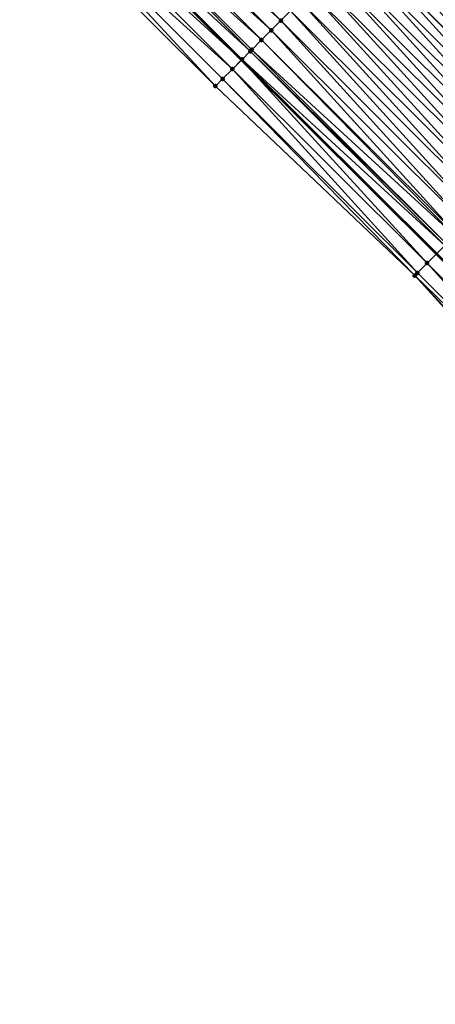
# Model space of a CAD drawing. Header units: feet. Extents: x 2017353 to 2024169, y 808050 to 818690.
# Tile 213 of 256: x 2020272 to 2020302, y 815900 to 815972. Entities that reach past the tile are written whole.
import ezdxf

# ---------------------------------------------------------------- set-up
doc = ezdxf.new("R2010")
doc.units = ezdxf.units.FT
doc.header["$MEASUREMENT"] = 0
for name, color, linetype, lineweight in [('EP_Travel Lane', 172, 'Continuous', 53), ('SB-Road Shots', 141, 'Continuous', 100), ('SB-Road X-Section', 40, 'Continuous', 13)]:
    doc.layers.add(name, color=color, linetype=linetype, lineweight=lineweight)
doc.layers.add('I-77-MM15-17_SB-Surface-BORDER', color=7, linetype='Continuous')
doc.layers.add('I-77-MM15-17_SB-Surface-TIN', color=7, linetype='Continuous')

msp = doc.modelspace()

# ---------------------------------------------------------------- linework, layer by layer
at = {"layer": 'EP_Travel Lane'}
msp.add_polyline3d([(2020260.015170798, 815997.0298596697, 249.8006359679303), (2020274.125037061, 815982.8559050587, 249.6963866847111), (2020288.281904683, 815968.668510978, 249.5953042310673), (2020302.461393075, 815954.5640388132, 249.5156321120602), (2020316.640892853, 815940.459555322, 249.4400958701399), (2020330.820470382, 815926.3549944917, 249.3928383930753), (2020345.000019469, 815912.2504619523, 249.33523524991), (2020359.179611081, 815898.1458871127, 249.2930900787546), (2020373.359257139, 815884.0412581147, 249.2707459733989), (2020387.538967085, 815869.9365655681, 249.2716354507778), (2020401.718651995, 815855.8318979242, 249.2634178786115), (2020415.898252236, 815841.7273145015, 249.2244101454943), (2020430.097359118, 815827.5950998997, 249.1748303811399), (2020444.260178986, 815813.4734893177, 249.1235874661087), (2020458.4230414, 815799.3518363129, 249.083992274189), (2020472.638023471, 815785.2737482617, 249.050079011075), (2020486.864758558, 815771.2167476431, 249.0029445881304), (2020501.115873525, 815757.1216175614, 248.9684901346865), (2020515.312443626, 815743.0337073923, 248.9050026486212)], dxfattribs=at)
at = {"layer": 'I-77-MM15-17_SB-Surface-BORDER', "color": 3, "linetype": 'Continuous', "lineweight": -3}
msp.add_polyline3d([(2020512.767943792, 815740.4369332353, 248.9508854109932), (2020498.834478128, 815754.7934741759, 248.9860794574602), (2020484.173514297, 815768.4943866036, 249.0215943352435), (2020470.105966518, 815782.7125188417, 249.0505038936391), (2020455.62880194, 815796.5291051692, 249.0707457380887), (2020441.55051971, 815810.7363358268, 249.0923297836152), (2020427.727269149, 815825.2010237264, 249.1389709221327), (2020413.050172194, 815838.8698518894, 249.1757200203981), (2020398.580017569, 815852.6830454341, 249.1876172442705), (2020385.891597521, 815868.2839178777, 249.216380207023), (2020371.854268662, 815882.5314440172, 249.2209351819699), (2020356.566644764, 815895.5245878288, 249.1983661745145), (2020341.843928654, 815909.0843412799, 249.2144225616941), (2020328.195045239, 815923.7213274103, 249.2738693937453), (2020314.335320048, 815938.1467999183, 249.3255679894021), (2020300.879913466, 815952.9776191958, 249.4394747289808), (2020286.381013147, 815966.7617301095, 249.4949558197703), (2020272.17283029, 815980.9141399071, 249.5921255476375), (2020258.970484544, 815995.99076692, 249.7441326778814)], dxfattribs=at)
at = {"layer": 'I-77-MM15-17_SB-Surface-TIN', "color": 128, "linetype": 'Continuous', "lineweight": -3}
for points in [[(2020291.141114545, 815971.5368590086, 249.6953296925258), (2020277.001576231, 815985.7175194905, 249.7942847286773), (2020276.292643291, 815985.0122435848, 249.7727236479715)], [(2020291.141114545, 815971.5368590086, 249.6953296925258), (2020291.847079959, 815972.2451053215, 249.715550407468), (2020277.001576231, 815985.7175194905, 249.7942847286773)], [(2020290.435148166, 815970.8286136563, 249.6747581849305), (2020276.292643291, 815985.0122435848, 249.7727236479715), (2020275.583710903, 815984.3069671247, 249.7512960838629)], [(2020290.435148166, 815970.8286136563, 249.6747581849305), (2020291.141114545, 815971.5368590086, 249.6953296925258), (2020276.292643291, 815985.0122435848, 249.7727236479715)], [(2020289.72918111, 815970.1203689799, 249.6539398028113), (2020275.583710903, 815984.3069671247, 249.7512960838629), (2020274.874776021, 815983.6016931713, 249.7292651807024)], [(2020289.72918111, 815970.1203689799, 249.6539398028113), (2020290.435148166, 815970.8286136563, 249.6747581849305), (2020275.583710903, 815984.3069671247, 249.7512960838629)], [(2020288.913366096, 815969.3019531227, 249.6242096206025), (2020274.874776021, 815983.6016931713, 249.7292651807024), (2020274.165805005, 815982.8964555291, 249.6984940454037)], [(2020288.913366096, 815969.3019531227, 249.6242096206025), (2020289.023202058, 815969.4121362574, 249.6287561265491), (2020274.874776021, 815983.6016931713, 249.7292651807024)], [(2020289.023202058, 815969.4121362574, 249.6287561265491), (2020289.72918111, 815970.1203689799, 249.6539398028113), (2020274.874776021, 815983.6016931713, 249.7292651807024)], [(2020273.456809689, 815982.1912423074, 249.6618449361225), (2020288.281904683, 815968.668510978, 249.5953042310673), (2020274.125037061, 815982.8559050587, 249.6963866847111)], [(2020288.317205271, 815968.7039212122, 249.5971169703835), (2020274.165805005, 815982.8964555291, 249.6984940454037), (2020274.125037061, 815982.8559050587, 249.6963866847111)], [(2020288.317205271, 815968.7039212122, 249.5971169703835), (2020274.125037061, 815982.8559050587, 249.6963866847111), (2020288.281904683, 815968.668510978, 249.5953042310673)], [(2020288.317205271, 815968.7039212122, 249.5971169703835), (2020288.913366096, 815969.3019531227, 249.6242096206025), (2020274.165805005, 815982.8964555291, 249.6984940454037)], [(2020315.896543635, 815968.0424421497, 249.9286112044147), (2020302.436694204, 815982.8686674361, 250.0672766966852), (2020301.730724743, 815982.1604251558, 250.0455833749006)], [(2020286.381013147, 815966.7617301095, 249.4949558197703), (2020272.747806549, 815981.4860369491, 249.6233031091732), (2020272.17283029, 815980.9141399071, 249.5921255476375)], [(2020287.611195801, 815967.995718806, 249.5608623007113), (2020273.456809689, 815982.1912423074, 249.6618449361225), (2020272.747806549, 815981.4860369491, 249.6233031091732)], [(2020286.381013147, 815966.7617301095, 249.4949558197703), (2020286.905181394, 815967.2875213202, 249.522810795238), (2020272.747806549, 815981.4860369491, 249.6233031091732)], [(2020286.905181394, 815967.2875213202, 249.522810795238), (2020287.611195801, 815967.995718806, 249.5608623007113), (2020272.747806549, 815981.4860369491, 249.6233031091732)], [(2020287.611195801, 815967.995718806, 249.5608623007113), (2020288.281904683, 815968.668510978, 249.5953042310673), (2020273.456809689, 815982.1912423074, 249.6618449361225)], [(2020315.190578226, 815967.3341958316, 249.9083924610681), (2020301.730724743, 815982.1604251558, 250.0455833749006), (2020301.024752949, 815981.4521852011, 250.0230407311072)], [(2020315.190578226, 815967.3341958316, 249.9083924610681), (2020315.896543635, 815968.0424421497, 249.9286112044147), (2020301.730724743, 815982.1604251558, 250.0455833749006)], [(2020314.484607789, 815966.6259545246, 249.8863436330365), (2020301.024752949, 815981.4521852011, 250.0230407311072), (2020300.318779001, 815980.7439473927, 249.9997142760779)], [(2020314.484607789, 815966.6259545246, 249.8863436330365), (2020315.190578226, 815967.3341958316, 249.9083924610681), (2020301.024752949, 815981.4521852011, 250.0230407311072)], [(2020313.778633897, 815965.9177166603, 249.8630376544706), (2020300.318779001, 815980.7439473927, 249.9997142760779), (2020299.612803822, 815980.0357108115, 249.9759397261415)], [(2020313.778633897, 815965.9177166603, 249.8630376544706), (2020314.484607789, 815966.6259545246, 249.8863436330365), (2020300.318779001, 815980.7439473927, 249.9997142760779)], [(2020313.072658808, 815965.2094799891, 249.8392959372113), (2020299.612803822, 815980.0357108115, 249.9759397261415), (2020298.906826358, 815979.3274765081, 249.9513333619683)], [(2020313.072658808, 815965.2094799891, 249.8392959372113), (2020313.778633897, 815965.9177166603, 249.8630376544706), (2020299.612803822, 815980.0357108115, 249.9759397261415)], [(2020311.660715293, 815963.7930000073, 249.7942371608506), (2020298.200849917, 815978.6192411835, 249.9270998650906), (2020297.494875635, 815977.9110037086, 249.9036517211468)], [(2020312.366686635, 815964.5012404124, 249.8166153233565), (2020298.906826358, 815979.3274765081, 249.9513333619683), (2020298.200849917, 815978.6192411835, 249.9270998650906)], [(2020311.660715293, 815963.7930000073, 249.7942371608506), (2020312.366686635, 815964.5012404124, 249.8166153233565), (2020298.200849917, 815978.6192411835, 249.9270998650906)], [(2020312.366686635, 815964.5012404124, 249.8166153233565), (2020313.072658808, 815965.2094799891, 249.8392959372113), (2020298.906826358, 815979.3274765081, 249.9513333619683)], [(2020310.954741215, 815963.0847623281, 249.7708635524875), (2020297.494875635, 815977.9110037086, 249.9036517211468), (2020296.788887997, 815977.2027795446, 249.8753425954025)], [(2020310.954741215, 815963.0847623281, 249.7708635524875), (2020311.660715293, 815963.7930000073, 249.7942371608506), (2020297.494875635, 815977.9110037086, 249.9036517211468)], [(2020310.248769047, 815962.3765227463, 249.7481847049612), (2020296.780207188, 815977.1940712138, 249.874998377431), (2020296.082901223, 815976.4945545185, 249.847348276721)], [(2020296.788887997, 815977.2027795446, 249.8753425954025), (2020296.780207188, 815977.1940712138, 249.874998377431), (2020310.946059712, 815963.0760529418, 249.7705846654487)], [(2020310.248769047, 815962.3765227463, 249.7481847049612), (2020310.946059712, 815963.0760529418, 249.7705846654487), (2020296.780207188, 815977.1940712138, 249.874998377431)], [(2020310.954741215, 815963.0847623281, 249.7708635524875), (2020296.788887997, 815977.2027795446, 249.8753425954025), (2020310.946059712, 815963.0760529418, 249.7705846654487)], [(2020309.542795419, 815961.6682846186, 249.7249749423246), (2020296.082901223, 815976.4945545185, 249.847348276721), (2020295.376921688, 815975.7863222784, 249.8219884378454)], [(2020309.542795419, 815961.6682846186, 249.7249749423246), (2020310.248769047, 815962.3765227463, 249.7481847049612), (2020296.082901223, 815976.4945545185, 249.847348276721)], [(2020308.836822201, 815960.9600460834, 249.7019139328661), (2020295.376921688, 815975.7863222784, 249.8219884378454), (2020294.670939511, 815975.0780926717, 249.7956669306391)], [(2020308.836822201, 815960.9600460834, 249.7019139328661), (2020309.542795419, 815961.6682846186, 249.7249749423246), (2020295.376921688, 815975.7863222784, 249.8219884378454)], [(2020308.130854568, 815960.2518019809, 249.6808859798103), (2020294.670939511, 815975.0780926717, 249.7956669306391), (2020293.96496716, 815974.3698532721, 249.7729215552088)], [(2020308.130854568, 815960.2518019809, 249.6808859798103), (2020308.836822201, 815960.9600460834, 249.7019139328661), (2020294.670939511, 815975.0780926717, 249.7956669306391)], [(2020307.424896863, 815959.5435479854, 249.6634708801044), (2020293.96496716, 815974.3698532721, 249.7729215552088), (2020293.259003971, 815973.6616047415, 249.753510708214)], [(2020307.424896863, 815959.5435479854, 249.6634708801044), (2020308.130854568, 815960.2518019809, 249.6808859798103), (2020293.96496716, 815974.3698532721, 249.7729215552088)], [(2020306.718941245, 815958.8352919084, 249.6468158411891), (2020293.259003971, 815973.6616047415, 249.753510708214), (2020292.553042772, 815972.9533542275, 249.7348241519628)], [(2020306.718941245, 815958.8352919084, 249.6468158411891), (2020307.424896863, 815959.5435479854, 249.6634708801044), (2020293.259003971, 815973.6616047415, 249.753510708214)], [(2020306.012981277, 815958.1270401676, 249.628577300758), (2020292.553042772, 815972.9533542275, 249.7348241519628), (2020291.847079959, 815972.2451053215, 249.715550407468)], [(2020306.012981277, 815958.1270401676, 249.628577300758), (2020306.718941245, 815958.8352919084, 249.6468158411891), (2020292.553042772, 815972.9533542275, 249.7348241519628)], [(2020305.307018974, 815957.418790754, 249.6094888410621), (2020291.847079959, 815972.2451053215, 249.715550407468), (2020291.141114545, 815971.5368590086, 249.6953296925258)], [(2020305.307018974, 815957.418790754, 249.6094888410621), (2020306.012981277, 815958.1270401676, 249.628577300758), (2020291.847079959, 815972.2451053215, 249.715550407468)], [(2020304.601055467, 815956.71054254, 249.5899623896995), (2020291.141114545, 815971.5368590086, 249.6953296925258), (2020290.435148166, 815970.8286136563, 249.6747581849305)], [(2020304.601055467, 815956.71054254, 249.5899623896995), (2020305.307018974, 815957.418790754, 249.6094888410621), (2020291.141114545, 815971.5368590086, 249.6953296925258)], [(2020303.895090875, 815956.0022954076, 249.5700409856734), (2020290.435148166, 815970.8286136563, 249.6747581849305), (2020289.72918111, 815970.1203689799, 249.6539398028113)], [(2020303.895090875, 815956.0022954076, 249.5700409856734), (2020304.601055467, 815956.71054254, 249.5899623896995), (2020290.435148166, 815970.8286136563, 249.6747581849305)], [(2020303.781888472, 815955.8887282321, 249.5666215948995), (2020289.72918111, 815970.1203689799, 249.6539398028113), (2020289.023202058, 815969.4121362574, 249.6287561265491)], [(2020303.781888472, 815955.8887282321, 249.5666215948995), (2020303.895090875, 815956.0022954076, 249.5700409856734), (2020289.72918111, 815970.1203689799, 249.6539398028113)], [(2020303.067034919, 815955.171591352, 249.5413625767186), (2020288.913366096, 815969.3019531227, 249.6242096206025), (2020288.317205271, 815968.7039212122, 249.5971169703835)], [(2020303.189115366, 815955.2940591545, 249.5461465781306), (2020289.023202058, 815969.4121362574, 249.6287561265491), (2020288.913366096, 815969.3019531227, 249.6242096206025)], [(2020303.067034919, 815955.171591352, 249.5413625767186), (2020303.189115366, 815955.2940591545, 249.5461465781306), (2020288.913366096, 815969.3019531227, 249.6242096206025)], [(2020303.189115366, 815955.2940591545, 249.5461465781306), (2020303.781888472, 815955.8887282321, 249.5666215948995), (2020289.023202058, 815969.4121362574, 249.6287561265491)], [(2020301.777123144, 815953.8776277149, 249.483360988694), (2020288.281904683, 815968.668510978, 249.5953042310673), (2020287.611195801, 815967.995718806, 249.5608623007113)], [(2020288.317205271, 815968.7039212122, 249.5971169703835), (2020288.281904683, 815968.668510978, 249.5953042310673), (2020302.461393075, 815954.5640388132, 249.5156321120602)], [(2020301.777123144, 815953.8776277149, 249.483360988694), (2020302.461393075, 815954.5640388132, 249.5156321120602), (2020288.281904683, 815968.668510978, 249.5953042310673)], [(2020302.483124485, 815954.5858382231, 249.5166569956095), (2020288.317205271, 815968.7039212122, 249.5971169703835), (2020302.461393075, 815954.5640388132, 249.5156321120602)], [(2020302.483124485, 815954.5858382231, 249.5166569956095), (2020303.067034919, 815955.171591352, 249.5413625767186), (2020288.317205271, 815968.7039212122, 249.5971169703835)], [(2020301.071117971, 815953.169421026, 249.4486702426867), (2020287.611195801, 815967.995718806, 249.5608623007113), (2020286.905181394, 815967.2875213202, 249.522810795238)], [(2020301.071117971, 815953.169421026, 249.4486702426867), (2020301.777123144, 815953.8776277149, 249.483360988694), (2020287.611195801, 815967.995718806, 249.5608623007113)], [(2020300.879913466, 815952.9776191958, 249.4394747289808), (2020286.905181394, 815967.2875213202, 249.522810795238), (2020286.381013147, 815966.7617301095, 249.4949558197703)], [(2020300.879913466, 815952.9776191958, 249.4394747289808), (2020301.071117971, 815953.169421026, 249.4486702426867), (2020286.905181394, 815967.2875213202, 249.522810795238)], [(2020315.943047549, 815939.7595395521, 249.404785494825), (2020302.461393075, 815954.5640388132, 249.5156321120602), (2020301.777123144, 815953.8776277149, 249.483360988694)], [(2020315.237037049, 815939.051338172, 249.3681556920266), (2020301.777123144, 815953.8776277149, 249.483360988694), (2020301.071117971, 815953.169421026, 249.4486702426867)], [(2020315.237037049, 815939.051338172, 249.3681556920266), (2020315.943047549, 815939.7595395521, 249.404785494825), (2020301.777123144, 815953.8776277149, 249.483360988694)], [(2020315.237037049, 815939.051338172, 249.3681556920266), (2020301.071117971, 815953.169421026, 249.4486702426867), (2020300.879913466, 815952.9776191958, 249.4394747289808)], [(2020314.335320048, 815938.1467999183, 249.3255679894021), (2020314.531033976, 815938.3431293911, 249.3342284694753), (2020300.879913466, 815952.9776191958, 249.4394747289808)], [(2020314.531033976, 815938.3431293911, 249.3342284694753), (2020315.237037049, 815939.051338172, 249.3681556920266), (2020300.879913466, 815952.9776191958, 249.4394747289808)]]:
    msp.add_3dface(points, dxfattribs=at)
at = {"layer": 'SB-Road Shots', "lineweight": 100}
for p in [(2020291.141114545, 815971.5368590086, 249.6953296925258), (2020290.435148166, 815970.8286136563, 249.6747581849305), (2020289.72918111, 815970.1203689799, 249.6539398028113), (2020288.913366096, 815969.3019531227, 249.6242096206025), (2020289.023202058, 815969.4121362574, 249.6287561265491), (2020288.317205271, 815968.7039212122, 249.5971169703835), (2020287.611195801, 815967.995718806, 249.5608623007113), (2020286.905181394, 815967.2875213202, 249.522810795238), (2020286.381013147, 815966.7617301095, 249.4949558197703), (2020301.777123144, 815953.8776277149, 249.483360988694), (2020300.879913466, 815952.9776191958, 249.4394747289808), (2020301.071117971, 815953.169421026, 249.4486702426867)]:
    msp.add_point(p, dxfattribs=at)
at = {"layer": 'SB-Road X-Section', "extrusion": (-0.7082963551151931, 0.7059045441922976, 0.003879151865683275), "elevation": -854965.8671164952, "flags": 128}
msp.add_lwpolyline([(-2004119.498809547, 3566.740587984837), (-2004119.441243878, 3566.739951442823), (-2004118.441243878, 3566.732249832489), (-2004117.441243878, 3566.736335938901), (-2004116.908333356, 3566.728560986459), (-2004116.441243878, 3566.715459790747), (-2004115.441243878, 3566.686713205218), (-2004114.441243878, 3566.66058452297), (-2004113.441243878, 3566.636550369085), (-2004112.441243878, 3566.614856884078), (-2004111.441243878, 3566.592314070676), (-2004110.441243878, 3566.568987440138), (-2004109.441243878, 3566.545212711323), (-2004108.441243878, 3566.520606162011), (-2004107.441243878, 3566.496372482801), (-2004106.441243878, 3566.472924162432), (-2004105.441243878, 3566.444614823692), (-2004104.441243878, 3566.416620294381), (-2004103.441243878, 3566.391260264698), (-2004102.441243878, 3566.364938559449), (-2004101.441243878, 3566.342193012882), (-2004100.441243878, 3566.322782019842), (-2004099.441243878, 3566.304095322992), (-2004098.441243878, 3566.284821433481), (-2004097.441243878, 3566.264600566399), (-2004096.441243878, 3566.244028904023), (-2004095.441243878, 3566.223210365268), (-2004094.441243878, 3566.198026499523), (-2004094.28566669, 3566.193479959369), (-2004093.441243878, 3566.166387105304), (-2004092.441243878, 3566.130132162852), (-2004091.441243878, 3566.092080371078), (-2004090.698809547, 3566.064225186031)], dxfattribs=at)
at = {"layer": 'SB-Road X-Section', "extrusion": (-0.7082963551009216, 0.705904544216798, 0.003879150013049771), "elevation": -854985.8670681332, "flags": 128}
msp.add_lwpolyline([(-2004118.988154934, 3566.687016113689), (-2004118.441267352, 3566.680473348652), (-2004117.441267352, 3566.678920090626), (-2004116.441267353, 3566.666401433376), (-2004115.441267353, 3566.641687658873), (-2004114.441267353, 3566.615993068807), (-2004113.441267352, 3566.593885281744), (-2004112.441267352, 3566.573883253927), (-2004111.441267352, 3566.553664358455), (-2004110.441267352, 3566.53161536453), (-2004109.441267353, 3566.508309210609), (-2004108.441267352, 3566.484567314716), (-2004107.441267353, 3566.461886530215), (-2004106.441267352, 3566.439508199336), (-2004105.441267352, 3566.416134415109), (-2004104.441267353, 3566.393455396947), (-2004103.441267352, 3566.370245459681), (-2004102.441267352, 3566.347184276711), (-2004101.441267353, 3566.326156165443), (-2004100.441267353, 3566.308740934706), (-2004099.441267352, 3566.292085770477), (-2004098.441267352, 3566.273847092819), (-2004097.441267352, 3566.254758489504), (-2004096.441267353, 3566.235231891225), (-2004095.441267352, 3566.215310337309), (-2004095.280916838, 3566.211890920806), (-2004094.441267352, 3566.191415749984), (-2004094.26834541, 3566.186631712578), (-2004093.441267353, 3566.161925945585), (-2004092.441267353, 3566.128629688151), (-2004091.441267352, 3566.09393868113), (-2004091.170440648, 3566.084743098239)], dxfattribs=at)

doc.saveas('drawing.dxf')
